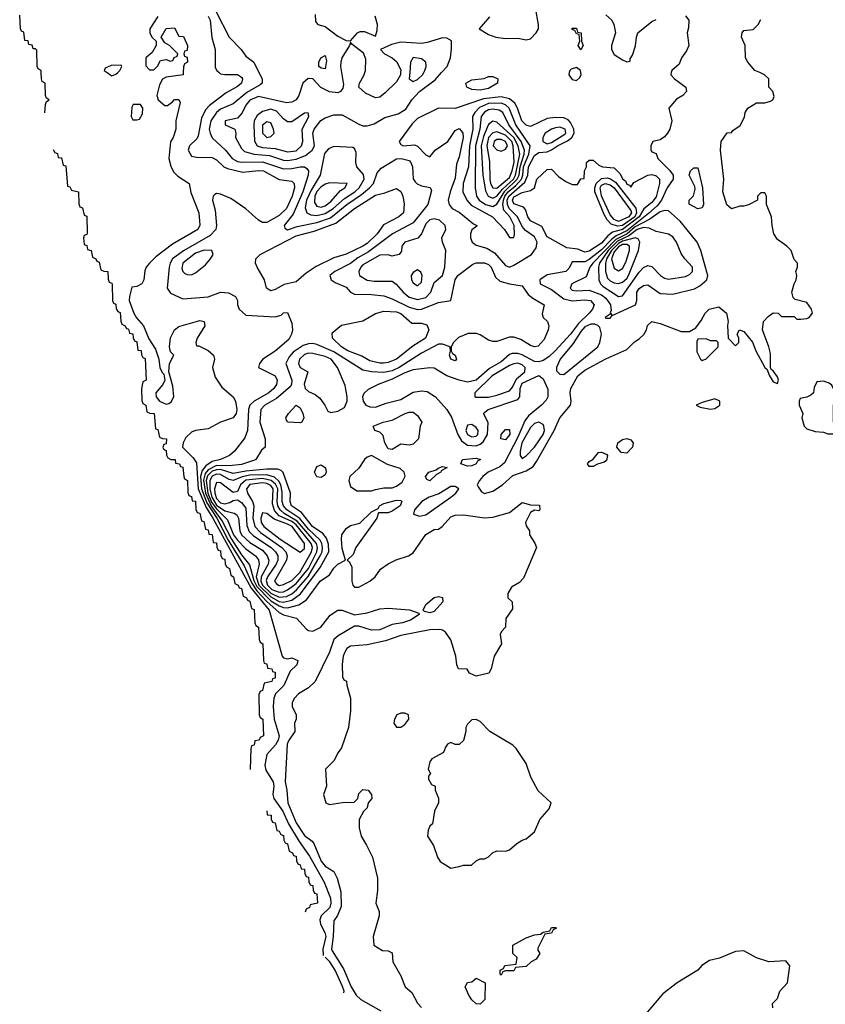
# Model space of a CAD drawing. Header units: inches. Extents: x 2789275 to 2951659, y 860290 to 1033804.
# Tile 31 of 256: x 2921950 to 2925799, y 895547 to 900253. Entities that reach past the tile are written whole.
import ezdxf

# ---------------------------------------------------------------- set-up
doc = ezdxf.new("R2010")
doc.units = ezdxf.units.IN
doc.header["$MEASUREMENT"] = 0
doc.layers.add('C9829', color=7, linetype='Continuous')
doc.layers.add('C9920', color=7, linetype='Continuous')

msp = doc.modelspace()

# ---------------------------------------------------------------- linework, layer by layer
at = {"layer": 'C9829', "color": 2}
for points, elevation in [([(2922070, 899808), (2922072.7, 899847.3), (2922078, 899862), (2922091.3, 899870), (2922078, 899878), (2922074, 899890), (2922071.3, 899950), (2922058, 899958), (2922054, 899970), (2922052.5, 900000)], -2), ([(2922368.2, 900000), (2922390, 899984.7), (2922410, 899992), (2922418, 900000)], 2), ([(2922731.1, 900000), (2922730.7, 899989.3), (2922650, 899978), (2922631.6, 899968.4), (2922618, 899942), (2922604.7, 899890), (2922612, 899870), (2922643.6, 899843.6), (2922656.4, 899843.6), (2922680.4, 899859.6), (2922690, 899872), (2922710, 899872), (2922716.9, 899856.9), (2922696, 899770), (2922696, 899730), (2922682.8, 899690), (2922670.5, 899669.5), (2922662.8, 899590), (2922672.5, 899552.5), (2922685.2, 899525.2), (2922705.2, 899505.2), (2922758.8, 899470), (2922767.3, 899427.3), (2922806, 899330), (2922810.9, 899270.9), (2922801, 899250), (2922680.3, 899179.7), (2922600.9, 899119.1), (2922570.8, 899090), (2922554.8, 899070), (2922547.5, 899052.5), (2922543, 899010), (2922533.4, 898990), (2922510, 898978), (2922486.2, 898973.8), (2922474, 898930), (2922473.7, 898910), (2922495.3, 898850), (2922508.1, 898828.1), (2922541.7, 898790), (2922567.2, 898727.2), (2922598, 898678), (2922614, 898630), (2922619.5, 898590), (2922630, 898566.8), (2922639.3, 898559.3), (2922643.8, 898530), (2922633.4, 898510), (2922600.3, 898470), (2922602, 898450), (2922617.6, 898430), (2922650, 898414.9), (2922662, 898418), (2922674.2, 898425.8), (2922686, 898450), (2922681.5, 898501.5), (2922662, 898570), (2922665.2, 898610), (2922686, 898650), (2922670, 898666), (2922665.2, 898690), (2922670, 898732), (2922689.2, 898770), (2922710, 898786), (2922810, 898814.8), (2922831.3, 898810), (2922834.8, 898790), (2922798, 898730), (2922792, 898710), (2922794, 898694), (2922806, 898694), (2922850, 898671), (2922876, 898650), (2922881, 898630), (2922870.7, 898590), (2922884.4, 898544.4), (2922916.4, 898496.4), (2922970.4, 898450.4), (2922980.7, 898430), (2922987.3, 898390), (2922984, 898370), (2922970.4, 898349.6), (2922910, 898329.3), (2922850, 898297.2), (2922790, 898289.3), (2922770, 898281.2), (2922743.9, 898256.1), (2922730.5, 898230), (2922727.2, 898210), (2922778.7, 898158.7), (2922794.8, 898134.8), (2922803.1, 898010), (2922841, 897921), (2922873.3, 897870), (2923056.1, 897536.1), (2923141.6, 897430), (2923203.8, 897210), (2923210, 897203), (2923230, 897197.3), (2923250, 897202.8), (2923278, 897190), (2923273.4, 897170), (2923241.6, 897138.4), (2923212.3, 897070), (2923172.4, 897030), (2923163.5, 897010), (2923161.1, 896970), (2923165.2, 896910), (2923189.3, 896830), (2923184.7, 896810), (2923172.5, 896787.5), (2923130, 896740.9), (2923120.8, 896690), (2923125.5, 896665.5), (2923160.6, 896610), (2923164.3, 896590), (2923159.2, 896550), (2923163.6, 896530), (2923206.4, 896470), (2923233.4, 896410), (2923285.2, 896325.2), (2923335.2, 896255.2), (2923404.1, 896130), (2923434.3, 896054.3), (2923436.8, 896030), (2923432.1, 896010), (2923390.2, 895970), (2923383.5, 895950), (2923386.9, 895930), (2923407.2, 895890), (2923412.4, 895870), (2923397.5, 895810), (2923399.3, 895780.7)], 2), ([(2922903.5, 900000), (2922910, 899994.8), (2922930.6, 899990.6), (2922990, 899990.8), (2923010, 899978), (2923014.8, 899970), (2923010, 899949.4), (2922990, 899933.2), (2922936, 899904), (2922857.2, 899842.8), (2922838, 899822), (2922818.2, 899781.8), (2922802.8, 899697.2), (2922796.1, 899683.9), (2922760.7, 899650), (2922754.8, 899630), (2922770, 899601), (2922795.3, 899595.3), (2922870, 899594.4), (2922890, 899583), (2922924.9, 899550), (2922942.2, 899542.2), (2923015.6, 899524.4), (2923090, 899532.6), (2923114.8, 899530), (2923190, 899488.5), (2923250, 899480.5), (2923260.5, 899470), (2923262, 899450), (2923252.4, 899410), (2923224, 899350), (2923190, 899317.2), (2923130, 899282.9), (2923110, 899283.7), (2923090, 899294.5), (2923030, 899349.6), (2922958, 899398), (2922910, 899419.6), (2922890, 899422.7), (2922882, 899418), (2922874.8, 899410), (2922870.7, 899390), (2922883, 899343), (2922890.4, 899270), (2922886.7, 899250), (2922859.1, 899220.9), (2922731.8, 899148.2), (2922680.3, 899110), (2922668.9, 899090), (2922664.6, 899070), (2922654.8, 898970), (2922670, 898946), (2922730, 898918.8), (2922850, 898928.4), (2922910, 898950.4), (2922948.2, 898948.2), (2922981, 898930), (2922990.6, 898910.6), (2922990.8, 898890), (2922998.8, 898870), (2923030, 898840.7), (2923170, 898833.4), (2923198.6, 898841.4), (2923210, 898852), (2923230, 898854), (2923250, 898802), (2923252.7, 898770), (2923248.9, 898750), (2923235.5, 898724.5), (2923171.1, 898668.9), (2923110.7, 898630), (2923094.8, 898610), (2923091.3, 898590), (2923170.5, 898550), (2923180.4, 898530), (2923177, 898510), (2923163.7, 898490), (2923140.3, 898470), (2923070.4, 898430), (2923049.3, 898410.7), (2923043.6, 898390), (2923038.9, 898290), (2923025.8, 898254.2), (2922976.4, 898190), (2922953, 898170), (2922910, 898151.2), (2922870, 898141.5), (2922839.3, 898120.7), (2922821.6, 898098.4), (2922814.4, 898070), (2922818.8, 898010), (2922844.2, 897944.2), (2922891.7, 897870), (2922945.9, 897765.9), (2923022.1, 897642.1), (2923059.6, 897559.6), (2923083.5, 897523.5), (2923130, 897472.2), (2923190, 897419.6), (2923210, 897408.7), (2923271.6, 897391.6), (2923320.4, 897340.4), (2923330, 897334), (2923350, 897330.7), (2923389, 897350), (2923432.5, 897407.5), (2923470, 897430.8), (2923490, 897430.7), (2923550, 897407.7), (2923610, 897418), (2923670, 897436.3), (2923710, 897440.7), (2923812.7, 897432.7), (2923856, 897416), (2923858, 897410), (2923816.7, 897383.3), (2923778, 897370), (2923730, 897361.7), (2923670, 897336), (2923630, 897335.4), (2923570, 897353.6), (2923550, 897354), (2923471.4, 897308.6), (2923450.4, 897290), (2923430.3, 897230), (2923360.7, 897090), (2923330, 897059), (2923282, 897030), (2923262, 897010), (2923252, 896990), (2923252, 896970), (2923271.1, 896931.1), (2923271.3, 896910), (2923262, 896890), (2923264.7, 896850), (2923233.7, 896806.3), (2923228.5, 896790), (2923218.8, 896610), (2923226.8, 896570), (2923230.7, 896510), (2923270, 896414), (2923310, 896353.4), (2923346.6, 896326.6), (2923354.9, 896314.9), (2923390, 896230.8), (2923410, 896207.3), (2923450, 896181), (2923466.8, 896150), (2923484, 896084), (2923485.5, 896014.5), (2923468.6, 895971.4), (2923450, 895946), (2923448, 895870), (2923439.6, 895810), (2923442.6, 895802.6), (2923496.8, 895716.8), (2923534, 895630), (2923557.6, 895590), (2923579.1, 895570), (2923675, 895515)], 6), ([(2923092.9, 900000), (2923108, 899970), (2923107.7, 899950), (2923098.3, 899941.7), (2923035.6, 899904.4), (2922969.1, 899850.9), (2922910, 899826), (2922890, 899809.7), (2922863.2, 899770), (2922855.8, 899730), (2922859.6, 899710), (2922870, 899688.2), (2922933, 899630), (2922964.9, 899590), (2922990, 899575.6), (2923010, 899571.5), (2923110, 899573.7), (2923210, 899540.3), (2923250, 899542), (2923290.3, 899550.3), (2923310.3, 899550.3), (2923322.4, 899542.4), (2923330.3, 899530.3), (2923328.8, 899510), (2923302.8, 899430), (2923256.4, 899323.6), (2923214, 899270), (2923216, 899256), (2923228.6, 899248.6), (2923275.5, 899264.5), (2923370, 899284.3), (2923434.1, 899305.9), (2923512.4, 899370), (2923582.9, 899417.1), (2923620.5, 899450), (2923639.7, 899470), (2923658.2, 899521.8), (2923676.3, 899543.7), (2923750, 899588.4), (2923772, 899590), (2923810, 899579.3), (2923819.3, 899570), (2923826.7, 899550), (2923830, 899492), (2923838.5, 899478.5), (2923848.2, 899468.2), (2923870, 899458.7), (2923910.4, 899450.4), (2923916.7, 899436.7), (2923899.5, 899370), (2923830, 899281.6), (2923730.4, 899230), (2923616.6, 899143.4), (2923564.7, 899115.3), (2923530, 899088.4), (2923454.8, 899050), (2923431.3, 899030), (2923438, 899010), (2923456.3, 898996.3), (2923510, 898974), (2923530, 898950.8), (2923550, 898940.7), (2923630, 898939.5), (2923690, 898932.7), (2923730, 898919.5), (2923810, 898878.5), (2923850, 898867.2), (2923870, 898868.8), (2923950, 898901.6), (2924009, 898911), (2924029.6, 899010), (2924042.7, 899030), (2924115.1, 899084.9), (2924130, 899090.4), (2924170, 899090.4), (2924190, 899083), (2924203, 899070), (2924222.8, 899022.8), (2924243.8, 899003.8), (2924290, 898990.4), (2924350, 898981), (2924379.3, 898939.3), (2924401.3, 898921.3), (2924456, 898890), (2924446.4, 898846.4), (2924451, 898830), (2924471.3, 898810), (2924478, 898790), (2924474.8, 898770), (2924455.9, 898724.1), (2924427.1, 898692.9), (2924410, 898689.4), (2924390, 898696), (2924343.6, 898723.6), (2924310, 898735.1), (2924290, 898736), (2924230, 898715.1), (2924210, 898715.1), (2924190, 898720.9), (2924150, 898747), (2924133, 898753), (2924093.1, 898753.1), (2924046.5, 898733.5), (2924022.8, 898710), (2924011, 898690), (2924011.3, 898670), (2924018, 898658), (2924031, 898649), (2924036, 898630), (2924030, 898622), (2924009.3, 898630), (2924004, 898650), (2924008, 898668), (2924006, 898690), (2923970, 898702.7), (2923950, 898702), (2923870, 898659.7), (2923763.1, 898590), (2923730, 898574.6), (2923690, 898567), (2923630, 898569.7), (2923590, 898578.3), (2923450, 898665), (2923370, 898700.5), (2923350, 898705.4), (2923330, 898704), (2923304.8, 898695.2), (2923256.9, 898663.1), (2923238, 898642), (2923222, 898610), (2923250.3, 898530), (2923248.2, 898510), (2923241.3, 898498.7), (2923176.9, 898443.1), (2923121.6, 898410), (2923102.4, 898390), (2923097.1, 898330), (2923122.8, 898250), (2923122, 898210), (2923105.4, 898194.6), (2923078, 898150), (2923072.3, 898147.7), (2923010, 898127.4), (2922950, 898120.7), (2922890, 898122.2), (2922850, 898101.3), (2922835.8, 898084.2), (2922827.5, 898052.5), (2922837, 897990), (2922866.5, 897926.5), (2922916.8, 897856.8), (2922961.7, 897770), (2923010, 897695.6), (2923047.5, 897647.5), (2923067.9, 897572.1), (2923083.4, 897543.4), (2923150, 897475.2), (2923190, 897451.2), (2923210, 897443.7), (2923230, 897442.5), (2923284, 897456), (2923319.6, 897480.4), (2923386, 897570), (2923430, 897599.1), (2923450, 897630.8), (2923470, 897651), (2923506, 897670), (2923490, 897726), (2923487, 897770), (2923489.6, 897790), (2923510, 897820.7), (2923530, 897834.9), (2923574.2, 897845.8), (2923630, 897901), (2923663.1, 897916.9), (2923669, 897930), (2923690, 897940.7), (2923750, 897957.1), (2923770, 897954.8), (2923774.8, 897950), (2923766.8, 897930), (2923730, 897904.5), (2923710, 897896), (2923664.7, 897895.3), (2923656, 897870), (2923556, 897730), (2923543.6, 897696.4), (2923514, 897670), (2923523.6, 897663.6), (2923536.9, 897636.9), (2923536, 897570), (2923541, 897550), (2923550, 897541), (2923570, 897541), (2923622, 897570), (2923648.7, 897590), (2923673.2, 897626.8), (2923710, 897652), (2923748.7, 897671.3), (2923808, 897690), (2923830, 897704.7), (2923890, 897792), (2923930, 897816), (2923950, 897818), (2923968, 897830), (2924010, 897876), (2924030, 897884.7), (2924070, 897886.8), (2924170, 897872.2), (2924210, 897875.3), (2924290, 897897.3), (2924350, 897944.7), (2924390, 897934), (2924432.7, 897932.7), (2924434, 897910), (2924430, 897906), (2924410, 897908), (2924390, 897898), (2924366.8, 897850), (2924370, 897834), (2924384.7, 897810), (2924386, 897790), (2924410.9, 897750.9), (2924418.8, 897730), (2924356, 897584), (2924336.9, 897563.1), (2924299.6, 897540.4), (2924282, 897510), (2924282, 897490), (2924302, 897470), (2924303.6, 897436.4), (2924272, 897390), (2924271, 897350), (2924251.1, 897328.9), (2924245.4, 897314.6), (2924251, 897270), (2924216, 897210), (2924202, 897150), (2924191.1, 897128.9), (2924130, 897115.3), (2924098, 897130), (2924088, 897148), (2924046, 897150), (2924038, 897170), (2924034, 897210), (2924009.5, 897289.5), (2923984.8, 897324.8), (2923970, 897335.1), (2923957.6, 897337.6), (2923910, 897336.3), (2923770, 897309.5), (2923696.7, 897283.3), (2923610, 897265.1), (2923530, 897258), (2923512.8, 897247.2), (2923503, 897230), (2923495.5, 897210), (2923490.8, 897170.8), (2923492, 897112), (2923498, 897098), (2923511.6, 897091.6), (2923512.7, 897072.7), (2923531, 897010), (2923530.8, 896950), (2923521, 896870), (2923487.7, 896772.3), (2923471, 896750), (2923451.3, 896710), (2923411.3, 896670), (2923416, 896590), (2923402, 896550), (2923412, 896510), (2923430, 896501), (2923491.6, 896511.6), (2923547.3, 896512.7), (2923566, 896530), (2923570, 896554), (2923590, 896574), (2923614, 896570), (2923631.3, 896550), (2923632, 896530), (2923614, 896510), (2923610, 896486), (2923591.6, 896468.4), (2923572, 896430), (2923571.3, 896390), (2923581, 896350), (2923607.5, 896307.5), (2923634.8, 896250), (2923658.8, 896150), (2923658.8, 896090), (2923651, 896030), (2923666.8, 895990), (2923666.8, 895970), (2923638, 895870), (2923642, 895830), (2923683.6, 895803.6), (2923710, 895802), (2923730, 895792), (2923732, 895750), (2923770, 895682), (2923790.8, 895630.8), (2923823.5, 895603.5), (2923850, 895552), (2923870, 895532)], 10), ([(2923487.8, 900000), (2923496.7, 899943.3), (2923494.2, 899925.8), (2923482.8, 899910), (2923470, 899902.9), (2923430, 899908.2), (2923388.9, 899928.9), (2923350, 899969.6), (2923328.8, 899971.2), (2923303, 899950), (2923284, 899890), (2923270, 899869.4), (2923250, 899859.3), (2923224.5, 899855.5), (2923090, 899885.4), (2923050, 899867.8), (2923030, 899844.5), (2923012.7, 899807.3), (2922990, 899782.7), (2922932, 899770), (2922932, 899750), (2922978, 899730), (2922982.8, 899710), (2922980.7, 899690), (2923010, 899637.3), (2923023.5, 899623.5), (2923070.2, 899610.2), (2923143.2, 899603.2), (2923210, 899581.6), (2923230, 899580.2), (2923270, 899586.5), (2923316, 899604), (2923347.6, 899630), (2923358.4, 899650), (2923351.1, 899710), (2923356.4, 899730), (2923388.2, 899771.8), (2923410, 899784.6), (2923450, 899798.9), (2923490, 899798.7), (2923570, 899754), (2923590, 899746), (2923610, 899746), (2923644.1, 899755.9), (2923694.2, 899785.8), (2923757.6, 899802.4), (2923794.2, 899825.8), (2923822.9, 899870), (2923859.6, 899910), (2923934, 899966), (2923965, 900000)], 14), ([(2923769.4, 900000), (2923768.9, 899990), (2923750, 899956.3), (2923695.9, 899904.1), (2923670, 899882.9), (2923650, 899879.7), (2923601.8, 899901.8), (2923569.4, 899930), (2923572.8, 899950), (2923594.2, 899985.8), (2923599, 900000)], 14), ([(2925062.8, 900000), (2925061, 899990), (2925078, 899970), (2925132, 899930), (2925136, 899910), (2925118, 899890), (2925087.3, 899872.7), (2925051.3, 899830), (2925064.9, 899770), (2925056.3, 899730), (2925044.9, 899710), (2925030, 899692.7), (2925010, 899679), (2924974, 899670), (2924964.7, 899650), (2924964.7, 899630), (2924970, 899622), (2924990, 899614), (2924998, 899590), (2925054, 899534), (2925071, 899510), (2925071.3, 899490), (2925042.3, 899450), (2925015.9, 899390), (2924996, 899364), (2924954, 899326), (2924850, 899244.5), (2924800.1, 899219.9), (2924777.2, 899202.8), (2924730, 899153.1), (2924670, 899106.6), (2924650, 899095), (2924590, 899095.1), (2924574.7, 899065.3), (2924558.8, 899050), (2924470, 899034), (2924434, 899010), (2924436, 898990), (2924490, 898963.8), (2924550, 898918.3), (2924590, 898909), (2924650, 898914.4), (2924677.3, 898910), (2924694, 898890), (2924686.4, 898870), (2924670.4, 898850), (2924618.9, 898801.1), (2924582, 898750), (2924508.8, 898670), (2924478.3, 898641.7), (2924450, 898624), (2924430, 898618.3), (2924410, 898619.1), (2924350, 898651), (2924330, 898657.7), (2924302.8, 898657.2), (2924290, 898653.3), (2924250, 898618.3), (2924195, 898585), (2924130, 898529.8), (2924090, 898521.1), (2924049.7, 898529.7), (2923991.1, 898551.1), (2923930, 898587), (2923909.5, 898589.5), (2923830, 898578.7), (2923790, 898564.8), (2923730, 898534.2), (2923662.8, 898510), (2923614.9, 898485.1), (2923593.4, 898466.6), (2923587.3, 898450), (2923590.7, 898430), (2923602.8, 898410), (2923622, 898402), (2923650, 898400.3), (2923700.1, 898419.9), (2923770, 898437.4), (2923830, 898472.9), (2923870, 898479.5), (2923896.1, 898476.1), (2923936.3, 898450), (2923990.2, 898390.2), (2924012.8, 898352.8), (2924043.2, 898270), (2924060.6, 898240.6), (2924090, 898219), (2924130, 898215.5), (2924150, 898223.6), (2924164.2, 898235.8), (2924185, 898270), (2924188, 898328), (2924166, 898370), (2924170, 898376), (2924188.7, 898390), (2924330, 898437.3), (2924339.5, 898450), (2924340.9, 898490), (2924350, 898516), (2924430, 898552.2), (2924450, 898536.4), (2924472.4, 898487.6), (2924473, 898450), (2924465.5, 898434.5), (2924442, 898410), (2924379.9, 898360.1), (2924363.8, 898336.2), (2924330, 898258), (2924265.4, 898134.6), (2924243.6, 898116.4), (2924187.3, 898090), (2924162, 898070), (2924146.8, 898050), (2924136, 898030), (2924139.8, 898019.8), (2924156.8, 897996.8), (2924170, 897987.7), (2924210, 897999.1), (2924256, 898030), (2924305.7, 898074.3), (2924370, 898097.4), (2924402.2, 898117.8), (2924419.3, 898140.7), (2924502.6, 898290), (2924529.6, 898350.4), (2924580.9, 898410), (2924585.1, 898430), (2924579.7, 898470), (2924583, 898490), (2924616.3, 898550), (2924650, 898578.3), (2924750, 898632.2), (2924850, 898676), (2924886.8, 898713.2), (2924910, 898726.8), (2924931.9, 898748.1), (2924944, 898770), (2924949.2, 898790.8), (2924969.1, 898810.9), (2925010, 898801), (2925110, 898762), (2925150, 898762), (2925180.4, 898779.6), (2925205.6, 898814.4), (2925224, 898850), (2925244, 898870), (2925290, 898881), (2925326, 898850), (2925334.8, 898810), (2925331.3, 898791.3), (2925334, 898730), (2925370, 898694), (2925386, 898710), (2925386, 898730), (2925378, 898750), (2925388, 898770), (2925410, 898762), (2925450, 898712), (2925466, 898670), (2925510, 898591.3), (2925521, 898581), (2925530, 898554), (2925550, 898522), (2925570, 898514), (2925575.3, 898530), (2925570, 898546), (2925550, 898574), (2925540.2, 898580.2), (2925537.2, 898590), (2925537, 898657), (2925529.2, 898690), (2925499.3, 898770), (2925504, 898810), (2925525.6, 898834.4), (2925550, 898851.3), (2925574, 898850), (2925590, 898834), (2925650, 898834), (2925662, 898822), (2925681, 898821), (2925710, 898824), (2925722, 898830), (2925738, 898850), (2925732.7, 898870), (2925710, 898901.2), (2925655.3, 898915.3), (2925645.2, 898925.2), (2925639, 898950), (2925649, 898990), (2925659, 899010), (2925662, 899030), (2925658, 899050), (2925666, 899070), (2925666, 899090), (2925650, 899106), (2925635.3, 899150), (2925615.3, 899170), (2925570, 899202), (2925553.2, 899230), (2925544, 899270), (2925542, 899310), (2925518, 899370), (2925518, 899410), (2925510, 899426), (2925490, 899426), (2925474, 899410), (2925474, 899390), (2925431.6, 899368.4), (2925410, 899362), (2925390, 899362), (2925350, 899349), (2925327.9, 899367.9), (2925309.7, 899430), (2925313.2, 899490), (2925298, 899630), (2925301.2, 899670), (2925330, 899712), (2925350, 899714), (2925356.4, 899723.6), (2925392.5, 899747.5), (2925412.5, 899787.5), (2925415.3, 899810), (2925428, 899830), (2925470, 899856), (2925510, 899856), (2925536.5, 899863.5), (2925548, 899870), (2925554.6, 899885.4), (2925548, 899910), (2925528, 899930), (2925528, 899970), (2925508, 899990), (2925485, 900000)], 14), ([(2923813.1, 900000), (2923810.7, 899970), (2923830, 899957.1), (2923850, 899967), (2923874.7, 899990), (2923880.3, 900000)], 18), ([(2924575.7, 900000), (2924573.4, 899990), (2924590, 899966.8), (2924610, 899962.8), (2924624.5, 899975.5), (2924631.5, 899990), (2924630.4, 900000)], 14), ([(2922110, 899632), (2922118, 899618), (2922130, 899614), (2922134, 899594), (2922150, 899592), (2922158, 899558), (2922170, 899554), (2922178, 899458), (2922190, 899454), (2922198, 899438), (2922231, 899430), (2922232.7, 899372.7), (2922238, 899358), (2922250, 899354), (2922258, 899318), (2922270, 899314), (2922272.7, 899232.7), (2922270, 899226), (2922258, 899222), (2922254, 899210), (2922258, 899178), (2922270, 899174), (2922274, 899154), (2922292, 899150), (2922298, 899118), (2922314, 899110), (2922318, 899098), (2922330, 899094), (2922338, 899058), (2922351.6, 899051.6), (2922371.3, 899050), (2922372.7, 899012.7), (2922378, 898998), (2922390, 898994), (2922392, 898988), (2922394, 898910), (2922398, 898898), (2922410, 898894), (2922411.6, 898871.6), (2922418, 898858), (2922430, 898854), (2922432.7, 898812.7), (2922438, 898798), (2922454, 898790), (2922458, 898778), (2922470, 898774), (2922474, 898754), (2922490, 898752), (2922491.6, 898731.6), (2922498, 898718), (2922510, 898714), (2922514, 898674), (2922530, 898672), (2922531.6, 898651.6), (2922538, 898638), (2922550, 898634), (2922554, 898530), (2922538, 898522), (2922531.6, 898488.4), (2922532.7, 898432.7), (2922538, 898418), (2922552, 898410), (2922558, 898378), (2922571.6, 898371.6), (2922592, 898370), (2922598, 898298), (2922610, 898294), (2922618, 898258), (2922631.6, 898251.6), (2922651.3, 898250), (2922650, 898226), (2922638, 898222), (2922634, 898210), (2922638, 898198), (2922650, 898194), (2922651.6, 898171.6), (2922658, 898158), (2922671.3, 898151.3), (2922692, 898150), (2922694, 898134), (2922714, 898130), (2922718, 898118), (2922730, 898114), (2922734, 898070), (2922738, 898058), (2922751, 898050), (2922752.7, 897992.7), (2922758, 897978), (2922770, 897974), (2922774, 897954), (2922790, 897952), (2922792, 897912), (2922798, 897898), (2922810, 897894), (2922818, 897858), (2922830, 897854), (2922838, 897818), (2922850, 897814), (2922854, 897794), (2922870, 897792), (2922874, 897754), (2922890, 897752), (2922891.3, 897731.3), (2922898, 897718), (2922910, 897714), (2922911.6, 897691.6), (2922918, 897678), (2922930, 897674), (2922931.6, 897651.6), (2922938, 897638), (2922952, 897630), (2922958, 897598), (2922972, 897590), (2922978, 897558), (2922994, 897550), (2922998, 897538), (2923010, 897534), (2923018, 897498), (2923034, 897490), (2923038, 897478), (2923050, 897474), (2923058, 897438), (2923070, 897434), (2923074, 897370), (2923078, 897358), (2923091.3, 897350), (2923094, 897290), (2923098, 897278), (2923112, 897270), (2923114, 897190), (2923118, 897178), (2923130, 897174), (2923134, 897154), (2923154, 897150), (2923158, 897138), (2923170, 897134), (2923170, 897106), (2923158, 897102), (2923154, 897090), (2923118, 897082), (2923110, 897046), (2923098, 897042), (2923092.7, 897027.3), (2923094, 896930), (2923098, 896918), (2923110.8, 896910), (2923114, 896830), (2923098, 896822), (2923094, 896810), (2923074, 896806), (2923070, 896786), (2923058, 896782), (2923054, 896770), (2923051.2, 896668.8)], -2), ([(2923130, 896471), (2923132.7, 896452.7), (2923151.3, 896450), (2923152, 896432), (2923158, 896418), (2923170, 896414), (2923178, 896378), (2923190, 896374), (2923198, 896358), (2923210, 896354), (2923212, 896332), (2923218, 896318), (2923230, 896314), (2923238, 896278), (2923254, 896270), (2923258, 896258), (2923270, 896254), (2923272, 896232), (2923278, 896218), (2923290, 896214), (2923294, 896194), (2923310, 896192), (2923311.6, 896171.6), (2923318, 896158), (2923330, 896154), (2923331.6, 896131.6), (2923338, 896118), (2923350, 896114), (2923351.6, 896091.6), (2923358, 896078), (2923370, 896074), (2923372, 896030), (2923338, 896022), (2923334, 896010), (2923318, 896002), (2923313, 895987)], -2), ([(2925548, 895530), (2925546, 895550), (2925570, 895574), (2925582, 895610), (2925617.2, 895650), (2925628.7, 895730), (2925610, 895754), (2925529.4, 895749.4), (2925469.3, 895769.3), (2925410, 895802), (2925370, 895799), (2925292.3, 895767.7), (2925244.7, 895755.3), (2925208.2, 895731.8), (2925190, 895709.2), (2925090.4, 895649.6), (2925022.8, 895597.2), (2924931.3, 895490)], 14), ([(2923498.3, 895601.7), (2923500.1, 895610), (2923492.5, 895632.5), (2923456.5, 895710), (2923431.4, 895750), (2923410, 895772.6)], 2)]:
    msp.add_lwpolyline(points, dxfattribs=dict(at, elevation=elevation))
for points, elevation in [([(2924150, 899916), (2924110, 899919.3), (2924086, 899930), (2924082, 899950), (2924110, 899966), (2924168.4, 899971.6), (2924190, 899982), (2924210, 899982), (2924234, 899970), (2924232, 899950), (2924190, 899924.5)], 10), ([(2924250, 899885), (2924165.7, 899874.3), (2924030, 899827.8), (2923950, 899829.8), (2923850, 899780.9), (2923824.4, 899755.6), (2923763, 899670), (2923770, 899656), (2923782, 899650), (2923835.6, 899655.6), (2923850, 899647.7), (2923890, 899606.8), (2923910, 899598), (2923935.1, 899630), (2923995.1, 899670), (2924030, 899724), (2924050, 899733), (2924060.9, 899720.9), (2924067.7, 899710), (2924068.4, 899690), (2924050, 899598), (2924037.1, 899562.9), (2924030, 899495.3), (2924006.4, 899430), (2923997.3, 899390), (2924001, 899370), (2924016, 899350), (2924050, 899333), (2924118, 899278), (2924134, 899270), (2924134, 899266), (2924110, 899248), (2924102.8, 899230), (2924102.8, 899210), (2924111, 899190), (2924130, 899174.8), (2924181.1, 899161.1), (2924218.5, 899138.5), (2924270, 899078), (2924290, 899070.5), (2924310, 899079.3), (2924394.3, 899130), (2924417.8, 899162.2), (2924421.5, 899190), (2924410, 899215.6), (2924366.1, 899246.1), (2924350, 899264.7), (2924328, 899310), (2924288.5, 899350), (2924279.6, 899370), (2924279.2, 899390), (2924285.9, 899410), (2924363.2, 899476.8), (2924376.8, 899510), (2924380.7, 899550), (2924410, 899604.4), (2924430, 899618.9), (2924470, 899621.8), (2924490, 899630.2), (2924518.9, 899650), (2924566.8, 899673.2), (2924587.4, 899690), (2924598, 899710), (2924596.8, 899730), (2924581.2, 899761.2), (2924570, 899774), (2924550, 899783.5), (2924510, 899785.1), (2924470, 899780.5), (2924390, 899742.9), (2924370, 899749.6), (2924348.7, 899770), (2924328.7, 899830), (2924314.7, 899854.7), (2924290, 899874.2)], 14), ([(2924250, 899853.7), (2924190, 899851.9), (2924147.3, 899832.7), (2924124.6, 899810), (2924113.8, 899790), (2924114, 899730), (2924098.7, 899650), (2924093.7, 899550), (2924069.1, 899470), (2924067.4, 899430), (2924085.3, 899390), (2924106.1, 899366.1), (2924208.5, 899310), (2924265.5, 899250), (2924290, 899211.3), (2924310, 899212), (2924314.5, 899225.5), (2924311.7, 899270), (2924290.8, 899310), (2924263.2, 899343.2), (2924257.8, 899370), (2924261, 899390), (2924268.3, 899410), (2924282.9, 899430), (2924319.8, 899460.2), (2924346.5, 899490), (2924354, 899510), (2924356.6, 899550), (2924381.9, 899610), (2924388, 899650), (2924319.4, 899750), (2924288.7, 899830), (2924270, 899846.8)], 18), ([(2922527.3, 899847.3), (2922492.7, 899847.3), (2922485.4, 899834.6), (2922482, 899790), (2922490, 899774), (2922510, 899774), (2922522, 899778), (2922536.4, 899803.6), (2922538, 899830)], 2), ([(2923150, 899825.1), (2923110, 899814.7), (2923084.8, 899795.2), (2923070.2, 899770), (2923068.1, 899750), (2923072.3, 899672.3), (2923083.8, 899650), (2923110, 899641.6), (2923170, 899637.6), (2923230, 899622), (2923270, 899626.9), (2923296.9, 899650), (2923302.6, 899670), (2923299.6, 899730), (2923331.8, 899790), (2923328.4, 899808.4), (2923310, 899806), (2923250, 899764.5), (2923230, 899765.1), (2923210, 899778.4), (2923176.1, 899816.1)], 18), ([(2924210, 899825.8), (2924190, 899822.2), (2924170, 899810.8), (2924154.7, 899790), (2924147.8, 899730), (2924127.3, 899650), (2924125.7, 899450), (2924131.7, 899410), (2924145.3, 899390), (2924174.9, 899370), (2924210, 899360.7), (2924230, 899371.3), (2924267, 899433), (2924327.1, 899490), (2924336, 899510), (2924340.3, 899550), (2924360.4, 899610), (2924361.7, 899630), (2924345.2, 899670), (2924286.3, 899750), (2924258.3, 899810), (2924240.5, 899820.5)], 22), ([(2923130, 899765.1), (2923110, 899748.7), (2923110, 899711.3), (2923130, 899690.6), (2923150, 899694.8), (2923165.2, 899710), (2923162, 899730), (2923150, 899759.3)], 22), ([(2924210, 899767.6), (2924190, 899752), (2924182.4, 899737.6), (2924165.2, 899694.8), (2924155.1, 899650), (2924163, 899510), (2924175.6, 899435.6), (2924188.7, 899408.7), (2924210, 899399.2), (2924230, 899410.2), (2924256.8, 899443.2), (2924308.2, 899490), (2924318.1, 899510), (2924338.7, 899610), (2924331.1, 899650), (2924309.9, 899690), (2924230, 899763)], 26), ([(2924230, 899716.8), (2924210, 899712), (2924190.2, 899690), (2924180.8, 899650), (2924195, 899575), (2924195.2, 899490), (2924199.7, 899470), (2924210, 899448.9), (2924230, 899448.2), (2924290, 899498.6), (2924302.8, 899530), (2924312, 899572), (2924308, 899650), (2924300.5, 899670), (2924270, 899700.5)], 30), ([(2924530, 899739.3), (2924510, 899736.1), (2924490, 899729.7), (2924459.5, 899710), (2924448.8, 899690), (2924448.7, 899670), (2924470, 899660.2), (2924490, 899665.8), (2924554.5, 899705.5), (2924558.7, 899710), (2924555.1, 899730)], 18), ([(2924230, 899680.3), (2924216, 899670), (2924211.7, 899650), (2924230, 899630.3), (2924250, 899624.9), (2924270, 899633.4), (2924279.8, 899650), (2924270, 899671.4), (2924250, 899680.3)], 34), ([(2923450, 899647), (2923424.9, 899635.1), (2923406.4, 899613.6), (2923385.7, 899510), (2923342, 899438), (2923320.6, 899390), (2923314, 899354), (2923322.4, 899330), (2923340.9, 899320.9), (2923370, 899317.5), (2923410, 899326.3), (2923447.2, 899350), (2923501.2, 899398.8), (2923550.9, 899430), (2923572, 899450), (2923595.1, 899490), (2923592.7, 899512.7), (2923560.9, 899550), (2923555.1, 899570), (2923558, 899618), (2923550, 899638), (2923542, 899642)], 14), ([(2924870, 899452), (2924884.5, 899475.5), (2924950, 899510.4), (2924970, 899512.4), (2924990, 899506.4), (2924998.9, 899498.9), (2925006.4, 899490), (2925006, 899470), (2924990, 899405.6), (2924970, 899379.7), (2924930.9, 899349.1), (2924909.1, 899310), (2924830, 899249.5), (2924782.5, 899237.5), (2924760.1, 899219.9), (2924730, 899184.5), (2924670, 899146.9), (2924650, 899141.6), (2924616.1, 899156.1), (2924563.1, 899163.1), (2924470, 899214.5), (2924445.1, 899265.1), (2924390, 899292), (2924376.9, 899310), (2924366, 899346), (2924356.9, 899356.9), (2924310, 899372.3), (2924304.8, 899390), (2924310, 899405.5), (2924350, 899427), (2924390, 899437.1), (2924409.3, 899450), (2924420.9, 899490), (2924470, 899537.3), (2924490, 899539.1), (2924523.4, 899503.4), (2924558.8, 899478.8), (2924590, 899464.7), (2924614, 899466), (2924630, 899492), (2924646, 899494), (2924648.7, 899530), (2924658, 899550), (2924658, 899570), (2924670, 899582), (2924690, 899582), (2924716.9, 899556.9), (2924734, 899550), (2924790, 899544.7), (2924817.3, 899517.3), (2924831.3, 899490), (2924843.4, 899483.4), (2924850, 899467.3), (2924862.8, 899462.8)], 10), ([(2925190, 899349.4), (2925148.9, 899371.1), (2925148.7, 899390), (2925168.9, 899411.1), (2925177.2, 899442.8), (2925175.5, 899455.5), (2925148, 899510), (2925155.3, 899530), (2925170, 899544.7), (2925190, 899544.7), (2925212, 899450), (2925216.4, 899370), (2925210, 899354)], 14), ([(2923430, 899472.6), (2923410, 899467.2), (2923387.9, 899452.1), (2923370, 899431), (2923360.6, 899410), (2923358.9, 899378.9), (2923370, 899361.1), (2923390, 899357.3), (2923410, 899362.8), (2923436.7, 899383.3), (2923482.8, 899437.2), (2923504, 899450), (2923514, 899470)], 18), ([(2924806, 899266), (2924775.9, 899275.9), (2924756.1, 899296.1), (2924742.2, 899322.2), (2924697.4, 899430), (2924697.4, 899450), (2924704.5, 899470), (2924730, 899493.8), (2924756.8, 899496.8), (2924772.2, 899492.2), (2924796.2, 899476.2), (2924892.7, 899352.7), (2924896.6, 899330), (2924888.3, 899310), (2924830, 899269.9)], 6), ([(2923150, 898957.2), (2923129.4, 898969.4), (2923119.3, 899010), (2923084.5, 899070), (2923077, 899090), (2923078, 899110), (2923099.3, 899130), (2923270, 899220.2), (2923357.2, 899242.8), (2923459.8, 899280.2), (2923550, 899350.3), (2923650, 899414.6), (2923694.7, 899425.3), (2923750, 899446), (2923770, 899431.3), (2923780.7, 899410), (2923786.4, 899373.6), (2923782.8, 899330), (2923761, 899310), (2923687.7, 899272.3), (2923658, 899230), (2923610, 899184), (2923590, 899169.8), (2923510, 899131.8), (2923450, 899114.5), (2923366.5, 899073.5), (2923318, 899042), (2923270, 898999.5), (2923213.4, 898986.6), (2923170, 898962.7)], 6), ([(2924810, 899288.7), (2924790, 899297.8), (2924770, 899319.7), (2924730, 899411.8), (2924723.7, 899450), (2924730, 899461.5), (2924747, 899470), (2924770, 899463.2), (2924790.2, 899450), (2924870, 899340.5), (2924872.5, 899330), (2924860.7, 899310)], 2), ([(2925030, 899340.5), (2925010, 899334.7), (2924960.4, 899299.6), (2924890, 899262.2), (2924851.2, 899228.8), (2924798, 899202), (2924687.5, 899090), (2924673.6, 899070), (2924656.2, 899023.8), (2924587.3, 898990), (2924579.1, 898970), (2924590, 898960.5), (2924610, 898956.4), (2924670, 898960.3), (2924730, 898937.3), (2924750, 898922.6), (2924771.8, 898890), (2924776.3, 898863.7), (2924771.3, 898851.3), (2924778, 898842), (2924770, 898846), (2924746.8, 898830), (2924750, 898826), (2924770, 898826.8), (2924780.2, 898839.8), (2924892, 898890), (2924897.6, 898910), (2924898.7, 898950), (2924910, 898967.7), (2924930, 898983), (2924950, 898984.9), (2925010, 898943.8), (2925070, 898940.4), (2925173, 898967), (2925198.6, 898981.4), (2925233.2, 899010), (2925237.2, 899030), (2925233.2, 899046.8), (2925204.5, 899150), (2925185.6, 899190), (2925104.5, 899290), (2925050, 899339.5)], 18), ([(2923930, 899301.6), (2923910, 899296.9), (2923890, 899278), (2923870.2, 899229.8), (2923851.5, 899208.5), (2923790.6, 899189.4), (2923776, 899170), (2923773.7, 899146.3), (2923762, 899130), (2923730, 899122.7), (2923709.5, 899129.5), (2923670, 899127.8), (2923590, 899080.7), (2923579.3, 899070), (2923570.6, 899050), (2923574, 899030), (2923610, 899008.5), (2923642.9, 899002.9), (2923730, 899003.8), (2923748.9, 898988.9), (2923781.3, 898950), (2923810, 898926.5), (2923850, 898915.6), (2923890, 898924.9), (2923914.7, 898950), (2923930, 898997.3), (2923969.7, 899030.3), (2923981.3, 899070), (2923985.2, 899150), (2923969.5, 899189.5), (2923966.6, 899210), (2923985.2, 899250), (2923982.7, 899270), (2923955.3, 899295.3)], 14), ([(2924930, 899259.8), (2924900.2, 899250), (2924860.7, 899219.3), (2924806, 899194), (2924761.9, 899150), (2924720.2, 899090), (2924714.5, 899070), (2924717.2, 899010), (2924724.9, 898990), (2924738, 898978), (2924810, 898930.3), (2924830, 898932.7), (2924910, 899046.4), (2924930, 899068), (2924950, 899077.3), (2924970, 899073.4), (2925010.7, 899030), (2925030, 899017.1), (2925050, 899012.4), (2925130, 899024.9), (2925150, 899035.5), (2925164.5, 899050), (2925164.5, 899070), (2925127.3, 899110), (2925110, 899136), (2925087.3, 899190), (2925070, 899214.5), (2925050, 899227.3), (2924990, 899240.9), (2924956.3, 899256.3)], 22), ([(2924889.7, 899209.7), (2924830, 899194.4), (2924810, 899183.1), (2924777.1, 899150), (2924752.9, 899110), (2924748, 899088), (2924748.5, 899050), (2924758.2, 899018.2), (2924770, 899005.3), (2924790, 898995.6), (2924810, 898991.7), (2924830, 898998.3), (2924850, 899015.3), (2924858.8, 899030), (2924906, 899150), (2924911.8, 899190), (2924905.1, 899205.1)], 26), ([(2922831.5, 899151.5), (2922790, 899136.8), (2922728.7, 899090), (2922724.2, 899064.2), (2922728.8, 899048.8), (2922739.5, 899039.5), (2922750, 899034.4), (2922770, 899034), (2922790, 899042.4), (2922838, 899082), (2922860.9, 899110), (2922874, 899130), (2922868, 899150)], 10), ([(2924850, 899179.1), (2924830, 899178), (2924810, 899167.5), (2924790, 899142.8), (2924777.4, 899110), (2924790, 899065.5), (2924810, 899052.4), (2924830, 899063.8), (2924845.4, 899094.6), (2924863.1, 899150), (2924863.1, 899170)], 30), ([(2923850, 899058), (2923830, 899045.2), (2923820.5, 899030), (2923821.6, 899010), (2923830, 898994.8), (2923850, 898980.5), (2923870, 898998), (2923872.8, 899030), (2923867, 899047)], 18), ([(2923670, 898611.6), (2923622.5, 898622.5), (2923584.4, 898644.4), (2923518, 898670), (2923487, 898690), (2923444.5, 898730), (2923443.2, 898756.8), (2923486.6, 898793.4), (2923590, 898813.4), (2923650, 898848), (2923690, 898859.5), (2923750, 898856.5), (2923770, 898848.2), (2923822.8, 898802.8), (2923870, 898802.4), (2923895.1, 898795.1), (2923903.8, 898770), (2923888, 898730), (2923827.9, 898692.1), (2923750, 898629.7), (2923710, 898614), (2923688.3, 898611.7)], 6), ([(2924697.7, 898797.7), (2924677.7, 898797.7), (2924650, 898785.7), (2924630, 898763), (2924594.3, 898705.7), (2924532.2, 898630), (2924514, 898590), (2924514.8, 898574.8), (2924530, 898558.8), (2924550, 898556.3), (2924712.3, 898690), (2924722, 898710), (2924729.6, 898750), (2924722, 898782), (2924711.9, 898791.9)], 18), ([(2925230, 898728), (2925190, 898726), (2925184.7, 898715.3), (2925185.4, 898665.4), (2925202, 898630), (2925210, 898624.7), (2925230, 898632), (2925286, 898690), (2925286, 898710), (2925278, 898718), (2925250, 898718)], 14), ([(2923330, 898659.3), (2923310, 898653.1), (2923286.5, 898630), (2923281.7, 898610), (2923290, 898590.7), (2923326.8, 898570), (2923309, 898511), (2923314, 898490), (2923330, 898475.3), (2923361.1, 898461.1), (2923383.6, 898443.6), (2923408, 898410), (2923421.4, 898381.4), (2923436, 898376), (2923470, 898382), (2923500.9, 898399.1), (2923514.5, 898430), (2923515.1, 898450), (2923504.2, 898504.2), (2923467.6, 898590), (2923438, 898630), (2923410, 898643.9), (2923350, 898657.6)], 14), ([(2924330, 898610.9), (2924310, 898608.6), (2924290, 898599.3), (2924206.3, 898550), (2924124.9, 898470), (2924124.7, 898450), (2924128, 898448), (2924190, 898448.9), (2924230, 898457.8), (2924290, 898479.6), (2924303.5, 898496.5), (2924323.2, 898536.8), (2924363.6, 898570), (2924364.2, 898590), (2924350, 898603)], 18), ([(2925790, 898526), (2925758, 898522), (2925745.4, 898494.6), (2925742, 898470), (2925730, 898458), (2925710, 898448), (2925678, 898442), (2925674, 898430), (2925674, 898410), (2925691.3, 898371.3), (2925686, 898350), (2925698, 898310), (2925710, 898298), (2925750, 898284.7), (2925790, 898282), (2925810, 898274), (2925850, 898274), (2925858, 898290), (2925838, 898330), (2925838, 898410), (2925847.3, 898432.7), (2925848, 898470), (2925830, 898506), (2925816.4, 898516.4)], 14), ([(2925270, 898441.2), (2925210, 898424), (2925182, 898410), (2925200.7, 898400.7), (2925250, 898390.8), (2925270, 898394.8), (2925290, 898406.8), (2925294, 898410), (2925295.3, 898430)], 14), ([(2923290, 898326.6), (2923230, 898329.2), (2923223.1, 898343.1), (2923222, 898350), (2923234, 898370), (2923270, 898411), (2923290, 898398), (2923302.8, 898370), (2923306.8, 898350), (2923298, 898330)], 10), ([(2923810, 898219), (2923770, 898224), (2923730, 898199), (2923710, 898201.2), (2923695.1, 898230), (2923685.6, 898265.6), (2923670, 898282), (2923646, 898290), (2923638, 898310), (2923686, 898330), (2923730, 898338), (2923790.9, 898370.9), (2923810, 898377.3), (2923830, 898377.3), (2923850, 898361), (2923871.3, 898330), (2923862.8, 898310), (2923854.8, 898250), (2923830, 898224)], 10), ([(2924110, 898317.6), (2924090, 898315.1), (2924081.1, 898290), (2924088.9, 898270), (2924110, 898258.9), (2924130, 898262), (2924138.7, 898270), (2924139.7, 898290), (2924130, 898304.5)], 18), ([(2924430, 898329.6), (2924410, 898322.4), (2924390, 898303), (2924349.3, 898230), (2924340.4, 898190), (2924340.7, 898170), (2924350, 898156), (2924370, 898167.7), (2924410, 898210.4), (2924450, 898270.7), (2924456.4, 898290), (2924454.3, 898310), (2924450, 898318)], 18), ([(2924270, 898245.2), (2924249, 898249), (2924249.4, 898270), (2924270, 898294), (2924290, 898294.8), (2924292, 898270)], 10), ([(2924850, 898181.2), (2924823.7, 898183.7), (2924802, 898210), (2924808, 898230), (2924830, 898246), (2924850, 898250.8), (2924870, 898244.7), (2924881, 898230), (2924877.3, 898210)], 10), ([(2923630, 898169.3), (2923610, 898162.7), (2923597.3, 898150), (2923570.4, 898109.6), (2923526.8, 898070), (2923522.8, 898050), (2923530, 898022), (2923560.7, 898000.7), (2923630, 898001.3), (2923650, 898007), (2923690, 898015.3), (2923730, 898015.8), (2923750, 898023.1), (2923777.4, 898042.6), (2923791.2, 898071.2), (2923787.3, 898090), (2923768.3, 898108.3), (2923707, 898127)], 14), ([(2924090, 898119.3), (2924058, 898130), (2924066, 898150), (2924130, 898157.3), (2924151.1, 898151.1), (2924137.3, 898142.7), (2924130, 898129.6), (2924110, 898120.9)], 10), ([(2924670, 898118), (2924662, 898130), (2924670, 898142), (2924690, 898152), (2924715.3, 898184.7), (2924730, 898186), (2924754.8, 898174.8), (2924758, 898170), (2924754, 898146), (2924742, 898138), (2924710, 898128.7), (2924690, 898118)], 10), ([(2923390, 898064), (2923370, 898068.7), (2923359, 898090), (2923370, 898118), (2923390, 898124.7), (2923410.6, 898110.6), (2923414.8, 898090), (2923410, 898078)], 10), ([(2923910, 898049.3), (2923895.3, 898055.3), (2923889.1, 898069.1), (2923904, 898090), (2923939.3, 898100.7), (2923948.7, 898110), (2923970, 898118), (2923992, 898112), (2923963.6, 898096.4), (2923962, 898090), (2923941.4, 898078.6)], 10), ([(2923130, 898105), (2923030, 898095.6), (2922970, 898084), (2922910, 898102.2), (2922890, 898102.1), (2922870, 898094.4), (2922847.8, 898072.2), (2922841.5, 898050), (2922848.1, 897990), (2922866.7, 897946.7), (2922890, 897914.5), (2922941.9, 897861.9), (2922971.9, 897790), (2922990, 897764.7), (2923030, 897724), (2923077, 897690), (2923091, 897671), (2923093.8, 897650), (2923080.1, 897590), (2923093, 897550), (2923150, 897493.8), (2923190, 897472.7), (2923210, 897468.3), (2923250, 897477.8), (2923291.6, 897508.4), (2923385.7, 897634.3), (2923426.2, 897710), (2923425.8, 897745.8), (2923415.4, 897775.4), (2923397.7, 897797.7), (2923348.2, 897830), (2923296.8, 897896.8), (2923248.6, 897930), (2923242.6, 897950), (2923243.5, 897990), (2923208.2, 898088.2), (2923198.3, 898098.3), (2923183.9, 898103.9)], 14), ([(2922890, 898080.5), (2922870, 898070.5), (2922859, 898050), (2922858.2, 898010), (2922867.4, 897970), (2922890, 897933.3), (2922930, 897905.1), (2922974.7, 897894.7), (2922987, 897887), (2922995.2, 897870), (2923001.2, 897810), (2923010.2, 897790), (2923050, 897754.2), (2923110, 897717.8), (2923132.8, 897690), (2923139.7, 897670), (2923137.2, 897650), (2923103.5, 897590), (2923102.1, 897570), (2923109.7, 897550), (2923150, 897512.6), (2923190, 897493.4), (2923224.4, 897495.6), (2923250, 897508.6), (2923272.6, 897527.4), (2923328.1, 897591.9), (2923385.2, 897690), (2923394.7, 897710), (2923397.2, 897730), (2923393.3, 897750), (2923384.9, 897764.9), (2923330, 897817.5), (2923288.3, 897868.3), (2923226.3, 897910), (2923210, 897928.8), (2923203.2, 897950), (2923204.4, 897995.6), (2923197.8, 898030), (2923187.9, 898047.9), (2923166.9, 898066.9), (2923130, 898078.2), (2923050, 898075.4), (2923012.4, 898067.6), (2922970, 898049.8), (2922950, 898055), (2922910, 898079.2)], 18), ([(2923110, 898059.7), (2923030, 898051.5), (2923005.2, 898030), (2922990, 897998), (2922970, 897993.6), (2922910, 898039.7), (2922890, 898041.6), (2922880.6, 898010), (2922881.6, 897990), (2922890, 897963.9), (2922910, 897944.3), (2922930, 897939), (2922954.6, 897945.4), (2922970, 897954.8), (2922990, 897957.3), (2923010, 897944.9), (2923030, 897918.8), (2923035.6, 897835.6), (2923046.2, 897806.2), (2923066.2, 897786.2), (2923151.5, 897730), (2923171.6, 897710), (2923182.8, 897690), (2923182.8, 897670), (2923175, 897650), (2923133.8, 897590), (2923126.9, 897573.1), (2923134, 897550), (2923155.2, 897530), (2923190, 897516.6), (2923210, 897518.7), (2923230, 897527.8), (2923270, 897557.6), (2923329.2, 897630), (2923369.9, 897710), (2923373.3, 897730), (2923368.6, 897750), (2923275.8, 897855.8), (2923212.8, 897892.8), (2923194.3, 897910), (2923183.4, 897930), (2923179.4, 897950), (2923182.4, 898010), (2923172.7, 898032.7), (2923151, 898051)], 22), ([(2923110, 898039), (2923050, 898031.2), (2923033.8, 898010), (2923038, 897990), (2923061.8, 897950), (2923068.3, 897930), (2923064, 897870), (2923073.8, 897830), (2923101.1, 897801.1), (2923202.8, 897730), (2923221.3, 897710), (2923228.1, 897690), (2923225, 897670), (2923167.4, 897570), (2923176.7, 897556.7), (2923190, 897549.2), (2923210, 897553.1), (2923250, 897572.2), (2923288.9, 897610), (2923343.7, 897710), (2923348.3, 897730), (2923343, 897750), (2923270, 897838.1), (2923250, 897853.8), (2923190, 897882.3), (2923166.9, 897906.9), (2923158.4, 897938.4), (2923160.5, 898010), (2923150, 898026), (2923130, 898036.2)], 26), ([(2924030, 898022), (2924010, 898021.2), (2923952.8, 897987.2), (2923906.8, 897970), (2923870.8, 897950), (2923835.5, 897910), (2923831, 897890), (2923859.9, 897879.9), (2923890, 897886.4), (2924009, 897970), (2924034, 897990), (2924048, 898010)], 14), ([(2923110, 897895.3), (2923102.3, 897870), (2923103.6, 897850), (2923115.6, 897830), (2923194.3, 897770), (2923290, 897708.2), (2923310, 897724.9), (2923310.7, 897750), (2923251.3, 897830), (2923230, 897842.4), (2923165.7, 897865.7), (2923130, 897892.7)], 30), ([(2923910, 897417.2), (2923884, 897424), (2923878, 897430), (2923890, 897458), (2923929.5, 897490.5), (2923950, 897496), (2923970, 897491.3), (2923971, 897470), (2923930, 897424)], 6), ([(2923790, 896939), (2923770, 896939), (2923752, 896930), (2923741, 896910), (2923738, 896890), (2923750, 896872), (2923770, 896871.3), (2923790, 896884.7), (2923808.7, 896910), (2923808, 896930)], 14), ([(2924130, 896908), (2924110, 896906), (2924090, 896886), (2924082, 896870), (2924082, 896850), (2924070, 896808), (2924050, 896788), (2924030, 896788), (2924010, 896798), (2923994, 896790), (2923983.6, 896776.4), (2923974, 896750), (2923919.6, 896720.4), (2923910, 896706), (2923902, 896670), (2923912, 896650), (2923903.6, 896636.4), (2923903.6, 896623.6), (2923918, 896598), (2923934, 896590), (2923934, 896570), (2923951.3, 896531.3), (2923951.3, 896510), (2923932, 896470), (2923922, 896410), (2923910, 896398), (2923901, 896379), (2923898, 896350), (2923926.4, 896306.4), (2923946, 896250), (2923958, 896230), (2924010, 896198), (2924050, 896206), (2924070, 896211), (2924108.7, 896211.3), (2924130, 896232), (2924150, 896242), (2924170, 896242), (2924188.9, 896251.1), (2924208, 896270), (2924230, 896281), (2924270, 896278), (2924290, 896284.7), (2924325.2, 896314.8), (2924350, 896331.3), (2924370, 896338), (2924409.2, 896370.8), (2924434, 896430), (2924478.6, 896481.4), (2924488.7, 896510), (2924426.3, 896566.3), (2924392.1, 896632.1), (2924370, 896698), (2924322, 896770), (2924305.6, 896785.6), (2924195.3, 896850), (2924150, 896898)], 14), ([(2924250, 895686), (2924246, 895690), (2924246, 895710), (2924262, 895718), (2924267.3, 895732.7), (2924322, 895738), (2924326, 895770), (2924306, 895790), (2924306, 895830), (2924370, 895864.7), (2924410, 895878), (2924438, 895882), (2924450, 895892), (2924482, 895898), (2924490, 895914), (2924510, 895914), (2924514, 895910), (2924498, 895902), (2924490, 895886), (2924458, 895882), (2924425.4, 895814.6), (2924424.7, 895804.7), (2924434, 895790), (2924418, 895762), (2924394, 895750), (2924370, 895728), (2924318, 895722), (2924310, 895706), (2924270, 895706), (2924258, 895702)], 10), ([(2924150, 895548), (2924130, 895549), (2924110, 895568.7), (2924095.3, 895590), (2924078, 895630), (2924088.9, 895651.1), (2924110, 895654), (2924130, 895672), (2924174, 895650), (2924172, 895570)], 10)]:
    msp.add_lwpolyline(points, close=True, dxfattribs=dict(at, elevation=elevation))
at = {"layer": 'C9920', "color": 2}
for points, elevation in [([(2922052.5, 900000), (2922052, 900010), (2922038, 900018), (2922034, 900030), (2922032, 900108), (2922026, 900114), (2922014, 900114), (2922010, 900132), (2921994, 900134), (2921990, 900152), (2921974, 900154), (2921970, 900194), (2921958, 900198), (2921954, 900210), (2921950, 900274)], -2), ([(2922888.9, 900290), (2922950.8, 900170), (2923007.3, 900110), (2923030, 900079.1), (2923067.7, 900050), (2923092.9, 900000)], 10), ([(2923362, 900278), (2923363.6, 900243.6), (2923374, 900230), (2923410, 900220.7), (2923470, 900174.4), (2923510, 900153.4), (2923530, 900151.3), (2923564, 900190), (2923576, 900196), (2923596.9, 900196.9), (2923650, 900174), (2923658, 900202), (2923659, 900230), (2923648.7, 900270)], 14), ([(2924194, 900266), (2924144.7, 900210), (2924190, 900183), (2924224.7, 900170), (2924270, 900162.6), (2924330, 900164), (2924370, 900156), (2924390, 900161), (2924417.2, 900190), (2924429.2, 900210), (2924429.2, 900230), (2924413.6, 900310)], 14), ([(2924750, 900275.8), (2924778, 900250), (2924788, 900230), (2924795.5, 900190), (2924777.3, 900130), (2924777.3, 900110), (2924790, 900086.8), (2924830, 900061), (2924850, 900052), (2924866, 900054), (2924866, 900066), (2924877.2, 900082.8), (2924891.8, 900128.2), (2924896.2, 900170), (2924902.9, 900190), (2924970, 900244.9), (2924990, 900254.4)], 14), ([(2922610, 900268), (2922571.3, 900210), (2922572, 900190), (2922582, 900170), (2922602, 900150), (2922602, 900130), (2922583.6, 900096.4), (2922552, 900070), (2922552, 900032), (2922570, 900014), (2922590, 900014), (2922608.4, 900031.6), (2922622, 900058), (2922650, 900062), (2922670, 900054), (2922682, 900058), (2922687.3, 900072.7), (2922702, 900078), (2922706, 900090), (2922666, 900130), (2922643.1, 900143.1), (2922626, 900170), (2922649.2, 900210.8), (2922690, 900214), (2922710, 900174), (2922732.7, 900172.7), (2922751.3, 900130), (2922750, 900106), (2922738, 900102), (2922734, 900090), (2922738, 900078), (2922750, 900074), (2922751.3, 900050), (2922738, 900042), (2922732, 900028), (2922731.1, 900000)], 2), ([(2922850, 900270.4), (2922859.1, 900250), (2922867.3, 900167.3), (2922883, 900110), (2922883.8, 900023.8), (2922891, 900010), (2922903.5, 900000)], 6), ([(2925130, 900271), (2925146, 900250), (2925145.4, 900214.6), (2925138, 900190), (2925146, 900130), (2925135.9, 900104.1), (2925111.3, 900070), (2925099.8, 900040.2), (2925064.7, 900010), (2925062.8, 900000)], 14), ([(2925485, 900000), (2925462, 900010), (2925428, 900050), (2925418, 900070), (2925415.3, 900130), (2925398, 900170), (2925402, 900190), (2925410, 900202), (2925454, 900206), (2925478, 900230), (2925490, 900254)], 14), ([(2923599, 900000), (2923602.4, 900010), (2923603.6, 900063.6), (2923592.5, 900092.5), (2923536.4, 900136.4), (2923530, 900146), (2923526, 900130), (2923489.1, 900070.9), (2923484.2, 900050), (2923483.1, 900030), (2923487.8, 900000)], 14), ([(2923965, 900000), (2923992.3, 900030), (2924007.3, 900070), (2924013.2, 900113.2), (2924012.7, 900152.7), (2923990, 900165.2), (2923970, 900166), (2923896.5, 900143.5), (2923870, 900139.7), (2923770, 900146), (2923725.8, 900134.2), (2923674, 900110), (2923692, 900090), (2923730, 900070.8), (2923751.4, 900051.4), (2923770, 900011), (2923769.4, 900000)], 14), ([(2923880.3, 900000), (2923886, 900010), (2923891.8, 900030), (2923889.5, 900049.5), (2923870, 900066.6), (2923830, 900072), (2923817.1, 900050), (2923813.1, 900000)], 18), ([(2922418, 900000), (2922428, 900010), (2922438, 900030), (2922435.3, 900035.3), (2922386.4, 900033.6), (2922358, 900022), (2922354, 900010), (2922368.2, 900000)], 2), ([(2924630.4, 900000), (2924629.3, 900010), (2924610, 900024.5), (2924584, 900016), (2924578, 900010), (2924575.7, 900000)], 14)]:
    msp.add_lwpolyline(points, dxfattribs=dict(at, elevation=elevation))
at = {"layer": 'C9920', "color": 2, "elevation": 10}
for points in [[(2924630, 900109), (2924618, 900130), (2924626, 900150), (2924622, 900182), (2924610, 900186), (2924602, 900202), (2924590, 900206), (2924590, 900212), (2924610, 900212), (2924614, 900194), (2924632, 900190), (2924634, 900150), (2924642, 900130)], [(2923410, 900018), (2923390, 900021.2), (2923379, 900030), (2923379, 900050), (2923389.2, 900070), (2923410, 900082), (2923416.3, 900056.3)]]:
    msp.add_lwpolyline(points, close=True, dxfattribs=at)

doc.saveas('drawing.dxf')
